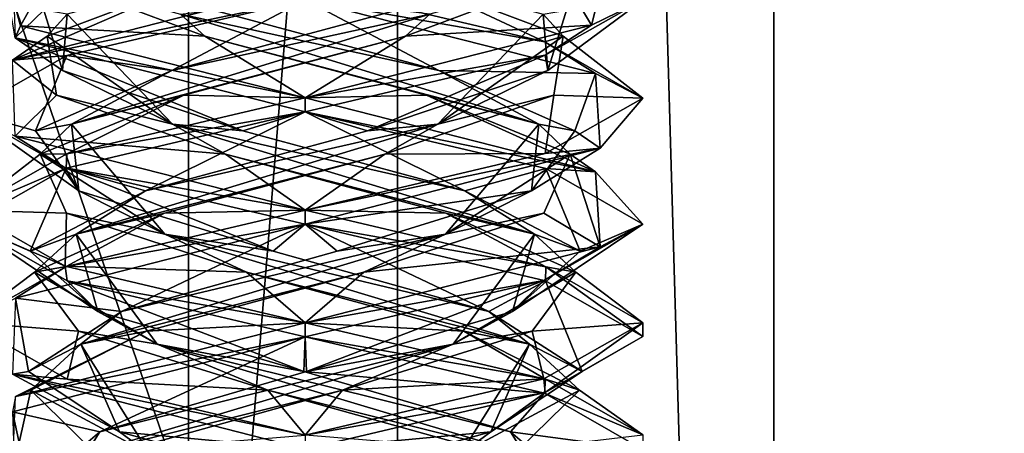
# Model space of a CAD drawing. Header units: millimetres. Extents: x -19 to 152, y -2 to 200.
# Tile 56 of 162: x 7.09 to 11.46, y 8.31 to 10.15. Entities that reach past the tile are written whole.
import ezdxf

# ---------------------------------------------------------------- set-up
doc = ezdxf.new("R2010")
doc.units = ezdxf.units.MM
doc.header["$LTSCALE"] = 65.185185
for name, color, linetype in [('11', 7, 'CONTINUOUS'), ('12', 7, 'CONTINUOUS'), ('13', 7, 'CONTINUOUS'), ('164', 7, 'CONTINUOUS'), ('23', 7, 'CONTINUOUS'), ('24', 7, 'CONTINUOUS'), ('25', 7, 'CONTINUOUS'), ('35', 7, 'CONTINUOUS'), ('36', 7, 'CONTINUOUS'), ('37', 7, 'CONTINUOUS'), ('5', 7, 'CONTINUOUS'), ('56', 7, 'CONTINUOUS'), ('57', 7, 'CONTINUOUS'), ('58', 7, 'CONTINUOUS'), ('672', 7, 'CONTINUOUS'), ('780', 7, 'CONTINUOUS'), ('781', 7, 'CONTINUOUS'), ('782', 7, 'CONTINUOUS')]:
    doc.layers.add(name, color=color, linetype=linetype)

msp = doc.modelspace()

# ---------------------------------------------------------------- linework, layer by layer
at = {"layer": '11', "color": 7, "linetype": 'Continuous'}
for points in [[(8.3562, 10.3, -11.4586), (8.8074, 10.3366, -11.1022), (9.4197, 10.0491, -11.0164), (8.3562, 10.3, -11.4586)], [(8.8074, 10.3366, -11.1022), (9.5022, 10.0742, -10.4037), (9.4197, 10.0491, -11.0164), (8.8074, 10.3366, -11.1022)], [(9.4197, 10.0491, -11.0164), (9.5022, 10.0742, -10.4037), (9.8562, 9.7979, -9.9486), (9.4197, 10.0491, -11.0164)], [(9.5022, 10.0742, -10.4037), (9.461, 9.8117, -9.4194), (9.8562, 9.7979, -9.9486), (9.5022, 10.0742, -10.4037)], [(9.461, 9.8117, -9.4194), (8.7104, 9.5493, -8.7813), (9.4223, 9.5516, -8.9033), (9.461, 9.8117, -9.4194)], [(9.8562, 9.7979, -9.9486), (9.461, 9.8117, -9.4194), (9.4223, 9.5516, -8.9033), (9.8562, 9.7979, -9.9486)], [(7.7322, 9.2868, -8.8993), (8.3562, 9.3, -8.4586), (8.7104, 9.5493, -8.7813), (7.7322, 9.2868, -8.8993)], [(8.7104, 9.5493, -8.7813), (8.3562, 9.3, -8.4586), (9.4223, 9.5516, -8.9033), (8.7104, 9.5493, -8.7813)], [(7.1549, 9.0243, -9.6976), (7.2951, 9.0498, -8.8984), (7.7322, 9.2868, -8.8993), (7.1549, 9.0243, -9.6976)], [(7.2951, 9.0498, -8.8984), (8.3562, 9.3, -8.4586), (7.7322, 9.2868, -8.8993), (7.2951, 9.0498, -8.8984)], [(6.8563, 8.8014, -9.952), (7.2951, 9.0498, -8.8984), (7.1549, 9.0243, -9.6976), (6.8563, 8.8014, -9.952)], [(7.3491, 8.7619, -10.6635), (6.8563, 8.8014, -9.952), (7.1549, 9.0243, -9.6976), (7.3491, 8.7619, -10.6635)], [(7.2994, 8.5489, -11.023), (6.8563, 8.8014, -9.952), (7.3491, 8.7619, -10.6635), (7.2994, 8.5489, -11.023)], [(8.1901, 8.4994, -11.1767), (7.2994, 8.5489, -11.023), (7.3491, 8.7619, -10.6635), (8.1901, 8.4994, -11.1767)], [(8.3562, 8.3, -11.4586), (7.2994, 8.5489, -11.023), (8.1901, 8.4994, -11.1767), (8.3562, 8.3, -11.4586)], [(9.1378, 8.2369, -10.9075), (8.3562, 8.3, -11.4586), (8.1901, 8.4994, -11.1767), (9.1378, 8.2369, -10.9075)]]:
    msp.add_3dface(points, dxfattribs=at)
at = {"layer": '12', "color": 7, "linetype": 'Continuous'}
for points in [[(9.5022, 10.0742, -10.4037), (8.8074, 10.3366, -11.1022), (9.4133, 10.1723, -10.5122), (9.5022, 10.0742, -10.4037)], [(9.4333, 9.9211, -9.3658), (9.4133, 10.1723, -10.5122), (9.5161, 10.1888, -10.366), (9.4333, 9.9211, -9.3658)], [(8.945, 9.683, -8.9207), (9.5022, 10.0742, -10.4037), (9.4133, 10.1723, -10.5122), (8.945, 9.683, -8.9207)], [(8.945, 9.683, -8.9207), (9.4133, 10.1723, -10.5122), (9.4333, 9.9211, -9.3658), (8.945, 9.683, -8.9207)], [(9.461, 9.8117, -9.4194), (9.5022, 10.0742, -10.4037), (8.945, 9.683, -8.9207), (9.461, 9.8117, -9.4194)], [(8.6326, 9.6534, -8.7607), (8.945, 9.683, -8.9207), (9.4333, 9.9211, -9.3658), (8.6326, 9.6534, -8.7607)], [(8.7104, 9.5493, -8.7813), (9.461, 9.8117, -9.4194), (8.945, 9.683, -8.9207), (8.7104, 9.5493, -8.7813)], [(7.3387, 9.1937, -9.3352), (8.7104, 9.5493, -8.7813), (8.945, 9.683, -8.9207), (7.3387, 9.1937, -9.3352)], [(7.3387, 9.1937, -9.3352), (8.945, 9.683, -8.9207), (7.6478, 9.3858, -8.9539), (7.3387, 9.1937, -9.3352)], [(7.6478, 9.3858, -8.9539), (8.945, 9.683, -8.9207), (8.6326, 9.6534, -8.7607), (7.6478, 9.3858, -8.9539)], [(7.7322, 9.2868, -8.8993), (8.7104, 9.5493, -8.7813), (7.3387, 9.1937, -9.3352), (7.7322, 9.2868, -8.8993)], [(7.1351, 9.1181, -9.8166), (7.3387, 9.1937, -9.3352), (7.6478, 9.3858, -8.9539), (7.1351, 9.1181, -9.8166)], [(7.1549, 9.0243, -9.6976), (7.7322, 9.2868, -8.8993), (7.3387, 9.1937, -9.3352), (7.1549, 9.0243, -9.6976)], [(7.4362, 8.8504, -10.774), (7.3387, 9.1937, -9.3352), (7.1351, 9.1181, -9.8166), (7.4362, 8.8504, -10.774)], [(7.6991, 8.7044, -10.9546), (7.1549, 9.0243, -9.6976), (7.3387, 9.1937, -9.3352), (7.6991, 8.7044, -10.9546)], [(7.6991, 8.7044, -10.9546), (7.3387, 9.1937, -9.3352), (7.4362, 8.8504, -10.774), (7.6991, 8.7044, -10.9546)], [(7.3491, 8.7619, -10.6635), (7.1549, 9.0243, -9.6976), (7.6991, 8.7044, -10.9546), (7.3491, 8.7619, -10.6635)], [(8.3505, 8.5827, -11.1879), (7.6991, 8.7044, -10.9546), (7.4362, 8.8504, -10.774), (8.3505, 8.5827, -11.1879)], [(8.1901, 8.4994, -11.1767), (7.3491, 8.7619, -10.6635), (7.6991, 8.7044, -10.9546), (8.1901, 8.4994, -11.1767)], [(9.3296, 8.2151, -10.6488), (8.1901, 8.4994, -11.1767), (7.6991, 8.7044, -10.9546), (9.3296, 8.2151, -10.6488)], [(9.3296, 8.2151, -10.6488), (7.6991, 8.7044, -10.9546), (9.2686, 8.3151, -10.7826), (9.3296, 8.2151, -10.6488)], [(9.2686, 8.3151, -10.7826), (7.6991, 8.7044, -10.9546), (8.3505, 8.5827, -11.1879), (9.2686, 8.3151, -10.7826)], [(9.1378, 8.2369, -10.9075), (8.1901, 8.4994, -11.1767), (9.3296, 8.2151, -10.6488), (9.1378, 8.2369, -10.9075)], [(9.5787, 8.0474, -9.8281), (9.3296, 8.2151, -10.6488), (9.2686, 8.3151, -10.7826), (9.5787, 8.0474, -9.8281)]]:
    msp.add_3dface(points, dxfattribs=at)
at = {"layer": '13', "color": 7, "linetype": 'Continuous'}
for points in [[(9.4223, 9.9891, -8.9033), (9.4333, 9.9211, -9.3658), (9.8562, 10.2354, -9.9486), (9.4223, 9.9891, -8.9033)], [(9.4333, 9.9211, -9.3658), (9.5161, 10.1888, -10.366), (9.8562, 10.2354, -9.9486), (9.4333, 9.9211, -9.3658)], [(8.3562, 9.7375, -8.4586), (8.6326, 9.6534, -8.7607), (9.4223, 9.9891, -8.9033), (8.3562, 9.7375, -8.4586)], [(8.6326, 9.6534, -8.7607), (9.4333, 9.9211, -9.3658), (9.4223, 9.9891, -8.9033), (8.6326, 9.6534, -8.7607)], [(8.3562, 9.7375, -8.4586), (7.2951, 9.4873, -8.8984), (7.6478, 9.3858, -8.9539), (8.3562, 9.7375, -8.4586)], [(8.3562, 9.7375, -8.4586), (7.6478, 9.3858, -8.9539), (8.6326, 9.6534, -8.7607), (8.3562, 9.7375, -8.4586)], [(7.2951, 9.4873, -8.8984), (6.8563, 9.2389, -9.952), (7.1351, 9.1181, -9.8166), (7.2951, 9.4873, -8.8984)], [(7.2951, 9.4873, -8.8984), (7.1351, 9.1181, -9.8166), (7.6478, 9.3858, -8.9539), (7.2951, 9.4873, -8.8984)], [(6.8563, 9.2389, -9.952), (7.2994, 8.9864, -11.023), (7.4362, 8.8504, -10.774), (6.8563, 9.2389, -9.952)], [(6.8563, 9.2389, -9.952), (7.4362, 8.8504, -10.774), (7.1351, 9.1181, -9.8166), (6.8563, 9.2389, -9.952)], [(7.2994, 8.9864, -11.023), (8.3562, 8.7375, -11.4586), (8.3505, 8.5827, -11.1879), (7.2994, 8.9864, -11.023)], [(7.2994, 8.9864, -11.023), (8.3505, 8.5827, -11.1879), (7.4362, 8.8504, -10.774), (7.2994, 8.9864, -11.023)], [(8.3505, 8.5827, -11.1879), (8.3562, 8.7375, -11.4586), (9.4191, 8.4868, -11.0171), (8.3505, 8.5827, -11.1879)], [(9.2686, 8.3151, -10.7826), (8.3505, 8.5827, -11.1879), (9.4191, 8.4868, -11.0171), (9.2686, 8.3151, -10.7826)], [(9.8562, 8.2355, -9.9492), (9.2686, 8.3151, -10.7826), (9.4191, 8.4868, -11.0171), (9.8562, 8.2355, -9.9492)], [(9.5787, 8.0474, -9.8281), (9.2686, 8.3151, -10.7826), (9.8562, 8.2355, -9.9492), (9.5787, 8.0474, -9.8281)]]:
    msp.add_3dface(points, dxfattribs=at)
at = {"layer": '164', "color": 7, "linetype": 'Continuous'}
for points in [[(9.8562, 10.2354, -9.9486), (9.7077, 10.4429, -10.6094), (9.6283, 10.1222, -9.1637), (9.8562, 10.2354, -9.9486)], [(8.3562, 10.2375, -11.4586), (8.3562, 10.3, -11.4586), (9.4197, 10.0491, -11.0164), (8.3562, 10.2375, -11.4586)], [(8.3562, 10.2375, -11.4586), (9.4197, 10.0491, -11.0164), (9.6461, 9.908, -10.7242), (8.3562, 10.2375, -11.4586)], [(9.4223, 9.9891, -8.9033), (9.8562, 10.2354, -9.9486), (9.6283, 10.1222, -9.1637), (9.4223, 9.9891, -8.9033)], [(8.3562, 9.8, -8.4586), (9.4223, 9.9891, -8.9033), (9.6283, 10.1222, -9.1637), (8.3562, 9.8, -8.4586)], [(9.4197, 10.0491, -11.0164), (9.8562, 9.7979, -9.9486), (9.6461, 9.908, -10.7242), (9.4197, 10.0491, -11.0164)], [(8.3562, 9.8, -8.4586), (8.3562, 9.7375, -8.4586), (9.4223, 9.9891, -8.9033), (8.3562, 9.8, -8.4586)], [(9.8562, 9.7979, -9.9486), (9.6656, 9.5753, -9.2268), (9.6461, 9.908, -10.7242), (9.8562, 9.7979, -9.9486)], [(8.3562, 9.7375, -11.4586), (8.3562, 9.8, -11.4586), (9.6461, 9.4705, -10.7242), (8.3562, 9.7375, -11.4586)], [(9.8562, 9.7979, -9.9486), (9.4223, 9.5516, -8.9033), (9.6656, 9.5753, -9.2268), (9.8562, 9.7979, -9.9486)], [(9.4245, 9.4852, -11.0116), (8.3562, 9.7375, -11.4586), (9.6461, 9.4705, -10.7242), (9.4245, 9.4852, -11.0116)], [(8.3562, 9.3, -8.4586), (8.3562, 9.2375, -8.4586), (9.6656, 9.5753, -9.2268), (8.3562, 9.3, -8.4586)], [(9.4223, 9.5516, -8.9033), (8.3562, 9.3, -8.4586), (9.6656, 9.5753, -9.2268), (9.4223, 9.5516, -8.9033)], [(9.8562, 9.2375, -9.9584), (9.4245, 9.4852, -11.0116), (9.6461, 9.4705, -10.7242), (9.8562, 9.2375, -9.9584)], [(9.8562, 9.2375, -9.9584), (9.6461, 9.4705, -10.7242), (9.6656, 9.1378, -9.2268), (9.8562, 9.2375, -9.9584)], [(8.3562, 9.2375, -11.4586), (8.3562, 9.3, -11.4586), (9.4245, 9.0477, -11.0116), (8.3562, 9.2375, -11.4586)], [(9.4227, 8.9858, -11.0134), (8.3562, 9.2375, -11.4586), (9.4245, 9.0477, -11.0116), (9.4227, 8.9858, -11.0134)], [(9.4159, 8.9872, -8.8969), (9.8562, 9.2375, -9.9584), (9.6656, 9.1378, -9.2268), (9.4159, 8.9872, -8.8969)], [(8.3562, 8.8, -8.4586), (9.4159, 8.9872, -8.8969), (9.6656, 9.1378, -9.2268), (8.3562, 8.8, -8.4586)], [(9.8562, 8.7386, -9.9639), (9.4227, 8.9858, -11.0134), (9.4245, 9.0477, -11.0116), (9.8562, 8.7386, -9.9639)], [(9.8562, 8.7386, -9.9639), (9.4245, 9.0477, -11.0116), (9.8562, 8.8, -9.9584), (9.8562, 8.7386, -9.9639)], [(8.3562, 8.8, -8.4586), (8.3562, 8.7375, -8.4586), (9.4159, 8.9872, -8.8969), (8.3562, 8.8, -8.4586)], [(8.3562, 8.7375, -11.4586), (8.3562, 8.8, -11.4586), (9.4227, 8.5483, -11.0134), (8.3562, 8.7375, -11.4586)], [(9.4226, 8.4892, -8.9037), (9.8562, 8.8, -9.9584), (9.4159, 8.5497, -8.8969), (9.4226, 8.4892, -8.9037)], [(9.4226, 8.4892, -8.9037), (9.8562, 8.7386, -9.9639), (9.8562, 8.8, -9.9584), (9.4226, 8.4892, -8.9037)], [(9.4191, 8.4868, -11.0171), (8.3562, 8.7375, -11.4586), (9.4227, 8.5483, -11.0134), (9.4191, 8.4868, -11.0171)], [(8.3562, 8.3, -8.4586), (9.4226, 8.4892, -8.9037), (9.4159, 8.5497, -8.8969), (8.3562, 8.3, -8.4586)], [(9.4191, 8.4868, -11.0171), (9.4227, 8.5483, -11.0134), (9.8562, 8.3011, -9.9639), (9.4191, 8.4868, -11.0171)], [(8.3562, 8.3, -8.4586), (8.3562, 8.2375, -8.4586), (9.4226, 8.4892, -8.9037), (8.3562, 8.3, -8.4586)], [(9.8562, 8.2355, -9.9492), (9.4191, 8.4868, -11.0171), (9.8562, 8.3011, -9.9639), (9.8562, 8.2355, -9.9492)]]:
    msp.add_3dface(points, dxfattribs=at)
at = {"layer": '23', "color": 7, "linetype": 'Continuous'}
for points in [[(9.7077, 10.4429, -10.6094), (9.4998, 10.3366, -9.5074), (9.6283, 10.1222, -9.1637), (9.7077, 10.4429, -10.6094)], [(9.4998, 10.3366, -9.5074), (8.8014, 10.0742, -8.8126), (9.6283, 10.1222, -9.1637), (9.4998, 10.3366, -9.5074)], [(8.8014, 10.0742, -8.8126), (8.3562, 9.8, -8.4586), (9.6283, 10.1222, -9.1637), (8.8014, 10.0742, -8.8126)], [(7.817, 9.8117, -8.8538), (8.3562, 9.8, -8.4586), (8.8014, 10.0742, -8.8126), (7.817, 9.8117, -8.8538)], [(7.179, 9.5493, -9.6045), (7.2984, 9.5508, -8.8951), (7.817, 9.8117, -8.8538), (7.179, 9.5493, -9.6045)], [(7.2984, 9.5508, -8.8951), (8.3562, 9.8, -8.4586), (7.817, 9.8117, -8.8538), (7.2984, 9.5508, -8.8951)], [(6.8562, 9.3003, -9.957), (7.2984, 9.5508, -8.8951), (7.179, 9.5493, -9.6045), (6.8562, 9.3003, -9.957)], [(7.297, 9.2868, -10.5826), (6.8562, 9.3003, -9.957), (7.179, 9.5493, -9.6045), (7.297, 9.2868, -10.5826)], [(7.2907, 9.0515, -11.0144), (6.8562, 9.3003, -9.957), (7.297, 9.2868, -10.5826), (7.2907, 9.0515, -11.0144)], [(8.0953, 9.0243, -11.1599), (7.2907, 9.0515, -11.0144), (7.297, 9.2868, -10.5826), (8.0953, 9.0243, -11.1599)], [(8.3562, 8.8, -11.4586), (7.2907, 9.0515, -11.0144), (8.0953, 9.0243, -11.1599), (8.3562, 8.8, -11.4586)], [(9.0612, 8.7619, -10.9658), (8.3562, 8.8, -11.4586), (8.0953, 9.0243, -11.1599), (9.0612, 8.7619, -10.9658)], [(8.3562, 8.8, -11.4586), (9.0612, 8.7619, -10.9658), (9.4227, 8.5483, -11.0134), (8.3562, 8.8, -11.4586)], [(9.0612, 8.7619, -10.9658), (9.5743, 8.4994, -10.1247), (9.4227, 8.5483, -11.0134), (9.0612, 8.7619, -10.9658)], [(9.4227, 8.5483, -11.0134), (9.5743, 8.4994, -10.1247), (9.8562, 8.3011, -9.9639), (9.4227, 8.5483, -11.0134)], [(9.5743, 8.4994, -10.1247), (9.3052, 8.2369, -9.177), (9.8562, 8.3011, -9.9639), (9.5743, 8.4994, -10.1247)]]:
    msp.add_3dface(points, dxfattribs=at)
at = {"layer": '24', "color": 7, "linetype": 'Continuous'}
for points in [[(8.8014, 10.0742, -8.8126), (9.4998, 10.3366, -9.5074), (8.9098, 10.1723, -8.9015), (8.8014, 10.0742, -8.8126)], [(7.7635, 9.9211, -8.8816), (8.9098, 10.1723, -8.9015), (8.7636, 10.1888, -8.7987), (7.7635, 9.9211, -8.8816)], [(7.3183, 9.683, -9.3698), (8.8014, 10.0742, -8.8126), (8.9098, 10.1723, -8.9015), (7.3183, 9.683, -9.3698)], [(7.3183, 9.683, -9.3698), (8.9098, 10.1723, -8.9015), (7.7635, 9.9211, -8.8816), (7.3183, 9.683, -9.3698)], [(7.817, 9.8117, -8.8538), (8.8014, 10.0742, -8.8126), (7.3183, 9.683, -9.3698), (7.817, 9.8117, -8.8538)], [(7.1583, 9.6534, -9.6822), (7.3183, 9.683, -9.3698), (7.7635, 9.9211, -8.8816), (7.1583, 9.6534, -9.6822)], [(7.179, 9.5493, -9.6045), (7.817, 9.8117, -8.8538), (7.3183, 9.683, -9.3698), (7.179, 9.5493, -9.6045)], [(7.3515, 9.3858, -10.667), (7.3183, 9.683, -9.3698), (7.1583, 9.6534, -9.6822), (7.3515, 9.3858, -10.667)], [(7.7329, 9.1937, -10.9761), (7.179, 9.5493, -9.6045), (7.3183, 9.683, -9.3698), (7.7329, 9.1937, -10.9761)], [(7.7329, 9.1937, -10.9761), (7.3183, 9.683, -9.3698), (7.3515, 9.3858, -10.667), (7.7329, 9.1937, -10.9761)], [(7.297, 9.2868, -10.5826), (7.179, 9.5493, -9.6045), (7.7329, 9.1937, -10.9761), (7.297, 9.2868, -10.5826)], [(8.2143, 9.1181, -11.1797), (7.7329, 9.1937, -10.9761), (7.3515, 9.3858, -10.667), (8.2143, 9.1181, -11.1797)], [(8.0953, 9.0243, -11.1599), (7.297, 9.2868, -10.5826), (7.7329, 9.1937, -10.9761), (8.0953, 9.0243, -11.1599)], [(9.3523, 8.7044, -10.6158), (8.0953, 9.0243, -11.1599), (7.7329, 9.1937, -10.9761), (9.3523, 8.7044, -10.6158)], [(9.3523, 8.7044, -10.6158), (7.7329, 9.1937, -10.9761), (9.1717, 8.8504, -10.8786), (9.3523, 8.7044, -10.6158)], [(9.1717, 8.8504, -10.8786), (7.7329, 9.1937, -10.9761), (8.2143, 9.1181, -11.1797), (9.1717, 8.8504, -10.8786)], [(9.0612, 8.7619, -10.9658), (8.0953, 9.0243, -11.1599), (9.3523, 8.7044, -10.6158), (9.0612, 8.7619, -10.9658)], [(9.5856, 8.5827, -9.9643), (9.3523, 8.7044, -10.6158), (9.1717, 8.8504, -10.8786), (9.5856, 8.5827, -9.9643)], [(9.5743, 8.4994, -10.1247), (9.0612, 8.7619, -10.9658), (9.3523, 8.7044, -10.6158), (9.5743, 8.4994, -10.1247)], [(9.0465, 8.2151, -8.9852), (9.5743, 8.4994, -10.1247), (9.3523, 8.7044, -10.6158), (9.0465, 8.2151, -8.9852)], [(9.0465, 8.2151, -8.9852), (9.3523, 8.7044, -10.6158), (9.1802, 8.3151, -9.0462), (9.0465, 8.2151, -8.9852)], [(9.1802, 8.3151, -9.0462), (9.3523, 8.7044, -10.6158), (9.5856, 8.5827, -9.9643), (9.1802, 8.3151, -9.0462)], [(9.3052, 8.2369, -9.177), (9.5743, 8.4994, -10.1247), (9.0465, 8.2151, -8.9852), (9.3052, 8.2369, -9.177)], [(8.2257, 8.0474, -8.7362), (9.0465, 8.2151, -8.9852), (9.1802, 8.3151, -9.0462), (8.2257, 8.0474, -8.7362)]]:
    msp.add_3dface(points, dxfattribs=at)
at = {"layer": '25', "color": 7, "linetype": 'Continuous'}
for points in [[(8.3562, 10.2375, -8.4586), (7.2984, 9.9883, -8.8951), (7.7635, 9.9211, -8.8816), (8.3562, 10.2375, -8.4586)], [(8.3562, 10.2375, -8.4586), (7.7635, 9.9211, -8.8816), (8.7636, 10.1888, -8.7987), (8.3562, 10.2375, -8.4586)], [(7.2984, 9.9883, -8.8951), (6.8562, 9.7378, -9.957), (7.1583, 9.6534, -9.6822), (7.2984, 9.9883, -8.8951)], [(7.2984, 9.9883, -8.8951), (7.1583, 9.6534, -9.6822), (7.7635, 9.9211, -8.8816), (7.2984, 9.9883, -8.8951)], [(6.8562, 9.7378, -9.957), (7.2907, 9.489, -11.0144), (7.3515, 9.3858, -10.667), (6.8562, 9.7378, -9.957)], [(6.8562, 9.7378, -9.957), (7.3515, 9.3858, -10.667), (7.1583, 9.6534, -9.6822), (6.8562, 9.7378, -9.957)], [(7.2907, 9.489, -11.0144), (8.3562, 9.2375, -11.4586), (8.2143, 9.1181, -11.1797), (7.2907, 9.489, -11.0144)], [(7.2907, 9.489, -11.0144), (8.2143, 9.1181, -11.1797), (7.3515, 9.3858, -10.667), (7.2907, 9.489, -11.0144)], [(8.3562, 9.2375, -11.4586), (9.1717, 8.8504, -10.8786), (8.2143, 9.1181, -11.1797), (8.3562, 9.2375, -11.4586)], [(9.1717, 8.8504, -10.8786), (8.3562, 9.2375, -11.4586), (9.4227, 8.9858, -11.0134), (9.1717, 8.8504, -10.8786)], [(9.5856, 8.5827, -9.9643), (9.1717, 8.8504, -10.8786), (9.4227, 8.9858, -11.0134), (9.5856, 8.5827, -9.9643)], [(9.8562, 8.7386, -9.9639), (9.5856, 8.5827, -9.9643), (9.4227, 8.9858, -11.0134), (9.8562, 8.7386, -9.9639)], [(9.4226, 8.4892, -8.9037), (9.5856, 8.5827, -9.9643), (9.8562, 8.7386, -9.9639), (9.4226, 8.4892, -8.9037)], [(9.1802, 8.3151, -9.0462), (9.5856, 8.5827, -9.9643), (9.4226, 8.4892, -8.9037), (9.1802, 8.3151, -9.0462)], [(8.3562, 8.2375, -8.4586), (9.1802, 8.3151, -9.0462), (9.4226, 8.4892, -8.9037), (8.3562, 8.2375, -8.4586)], [(8.3562, 8.2375, -8.4586), (8.2257, 8.0474, -8.7362), (9.1802, 8.3151, -9.0462), (8.3562, 8.2375, -8.4586)]]:
    msp.add_3dface(points, dxfattribs=at)
at = {"layer": '35', "color": 7, "linetype": 'Continuous'}
for points in [[(7.0571, 9.9666, -9.2088), (8.3562, 10.3, -8.4586), (7.9051, 10.3366, -8.815), (7.0571, 9.9666, -9.2088)], [(7.2103, 10.0742, -9.5135), (7.0571, 9.9666, -9.2088), (7.9051, 10.3366, -8.815), (7.2103, 10.0742, -9.5135)], [(7.2514, 9.8117, -10.4978), (7.0571, 9.9666, -9.2088), (7.2103, 10.0742, -9.5135), (7.2514, 9.8117, -10.4978)], [(7.0682, 9.6287, -10.7273), (7.0571, 9.9666, -9.2088), (7.2514, 9.8117, -10.4978), (7.0682, 9.6287, -10.7273)], [(8.0021, 9.5493, -11.1358), (7.0682, 9.6287, -10.7273), (7.2514, 9.8117, -10.4978), (8.0021, 9.5493, -11.1358)], [(8.3562, 9.3, -11.4586), (7.0682, 9.6287, -10.7273), (8.0021, 9.5493, -11.1358), (8.3562, 9.3, -11.4586)], [(8.9802, 9.2868, -11.0178), (8.3562, 9.3, -11.4586), (8.0021, 9.5493, -11.1358), (8.9802, 9.2868, -11.0178)], [(8.3562, 9.3, -11.4586), (8.9802, 9.2868, -11.0178), (9.4245, 9.0477, -11.0116), (8.3562, 9.3, -11.4586)], [(8.9802, 9.2868, -11.0178), (9.5576, 9.0243, -10.2195), (9.4245, 9.0477, -11.0116), (8.9802, 9.2868, -11.0178)], [(9.5576, 9.0243, -10.2195), (9.3634, 8.7619, -9.2536), (9.8562, 8.8, -9.9584), (9.5576, 9.0243, -10.2195)], [(9.4245, 9.0477, -11.0116), (9.5576, 9.0243, -10.2195), (9.8562, 8.8, -9.9584), (9.4245, 9.0477, -11.0116)], [(9.8562, 8.8, -9.9584), (9.3634, 8.7619, -9.2536), (9.4159, 8.5497, -8.8969), (9.8562, 8.8, -9.9584)], [(9.3634, 8.7619, -9.2536), (8.5224, 8.4994, -8.7405), (9.4159, 8.5497, -8.8969), (9.3634, 8.7619, -9.2536)], [(8.5224, 8.4994, -8.7405), (8.3562, 8.3, -8.4586), (9.4159, 8.5497, -8.8969), (8.5224, 8.4994, -8.7405)], [(7.5747, 8.2369, -9.0096), (8.3562, 8.3, -8.4586), (8.5224, 8.4994, -8.7405), (7.5747, 8.2369, -9.0096)]]:
    msp.add_3dface(points, dxfattribs=at)
at = {"layer": '36', "color": 7, "linetype": 'Continuous'}
for points in [[(7.2103, 10.0742, -9.5135), (7.9051, 10.3366, -8.815), (7.2991, 10.1723, -9.405), (7.2103, 10.0742, -9.5135)], [(7.2792, 9.9211, -10.5514), (7.2991, 10.1723, -9.405), (7.1963, 10.1888, -9.5512), (7.2792, 9.9211, -10.5514)], [(7.7674, 9.683, -10.9965), (7.2103, 10.0742, -9.5135), (7.2991, 10.1723, -9.405), (7.7674, 9.683, -10.9965)], [(7.7674, 9.683, -10.9965), (7.2991, 10.1723, -9.405), (7.2792, 9.9211, -10.5514), (7.7674, 9.683, -10.9965)], [(7.2514, 9.8117, -10.4978), (7.2103, 10.0742, -9.5135), (7.7674, 9.683, -10.9965), (7.2514, 9.8117, -10.4978)], [(8.0799, 9.6534, -11.1565), (7.7674, 9.683, -10.9965), (7.2792, 9.9211, -10.5514), (8.0799, 9.6534, -11.1565)], [(8.0021, 9.5493, -11.1358), (7.2514, 9.8117, -10.4978), (7.7674, 9.683, -10.9965), (8.0021, 9.5493, -11.1358)], [(9.3738, 9.1937, -10.5819), (8.0021, 9.5493, -11.1358), (7.7674, 9.683, -10.9965), (9.3738, 9.1937, -10.5819)], [(9.3738, 9.1937, -10.5819), (7.7674, 9.683, -10.9965), (9.0647, 9.3858, -10.9633), (9.3738, 9.1937, -10.5819)], [(9.0647, 9.3858, -10.9633), (7.7674, 9.683, -10.9965), (8.0799, 9.6534, -11.1565), (9.0647, 9.3858, -10.9633)], [(8.9802, 9.2868, -11.0178), (8.0021, 9.5493, -11.1358), (9.3738, 9.1937, -10.5819), (8.9802, 9.2868, -11.0178)], [(9.5774, 9.1181, -10.1005), (9.3738, 9.1937, -10.5819), (9.0647, 9.3858, -10.9633), (9.5774, 9.1181, -10.1005)], [(9.5576, 9.0243, -10.2195), (8.9802, 9.2868, -11.0178), (9.3738, 9.1937, -10.5819), (9.5576, 9.0243, -10.2195)], [(9.0134, 8.7044, -8.9626), (9.5576, 9.0243, -10.2195), (9.3738, 9.1937, -10.5819), (9.0134, 8.7044, -8.9626)], [(9.0134, 8.7044, -8.9626), (9.3738, 9.1937, -10.5819), (9.2763, 8.8504, -9.1431), (9.0134, 8.7044, -8.9626)], [(9.2763, 8.8504, -9.1431), (9.3738, 9.1937, -10.5819), (9.5774, 9.1181, -10.1005), (9.2763, 8.8504, -9.1431)], [(9.3634, 8.7619, -9.2536), (9.5576, 9.0243, -10.2195), (9.0134, 8.7044, -8.9626), (9.3634, 8.7619, -9.2536)], [(8.362, 8.5827, -8.7292), (9.0134, 8.7044, -8.9626), (9.2763, 8.8504, -9.1431), (8.362, 8.5827, -8.7292)], [(8.5224, 8.4994, -8.7405), (9.3634, 8.7619, -9.2536), (9.0134, 8.7044, -8.9626), (8.5224, 8.4994, -8.7405)], [(7.3829, 8.2151, -9.2683), (8.5224, 8.4994, -8.7405), (9.0134, 8.7044, -8.9626), (7.3829, 8.2151, -9.2683)], [(7.3829, 8.2151, -9.2683), (9.0134, 8.7044, -8.9626), (7.4439, 8.3151, -9.1346), (7.3829, 8.2151, -9.2683)], [(7.4439, 8.3151, -9.1346), (9.0134, 8.7044, -8.9626), (8.362, 8.5827, -8.7292), (7.4439, 8.3151, -9.1346)], [(7.5747, 8.2369, -9.0096), (8.5224, 8.4994, -8.7405), (7.3829, 8.2151, -9.2683), (7.5747, 8.2369, -9.0096)], [(7.1338, 8.0474, -10.0891), (7.3829, 8.2151, -9.2683), (7.4439, 8.3151, -9.1346), (7.1338, 8.0474, -10.0891)]]:
    msp.add_3dface(points, dxfattribs=at)
at = {"layer": '37', "color": 7, "linetype": 'Continuous'}
for points in [[(7.0571, 10.4041, -9.2088), (7.0682, 10.0662, -10.7273), (7.1963, 10.1888, -9.5512), (7.0571, 10.4041, -9.2088)], [(7.0682, 10.0662, -10.7273), (7.2792, 9.9211, -10.5514), (7.1963, 10.1888, -9.5512), (7.0682, 10.0662, -10.7273)], [(7.0682, 10.0662, -10.7273), (8.3562, 9.7375, -11.4586), (8.0799, 9.6534, -11.1565), (7.0682, 10.0662, -10.7273)], [(7.0682, 10.0662, -10.7273), (8.0799, 9.6534, -11.1565), (7.2792, 9.9211, -10.5514), (7.0682, 10.0662, -10.7273)], [(8.3562, 9.7375, -11.4586), (9.0647, 9.3858, -10.9633), (8.0799, 9.6534, -11.1565), (8.3562, 9.7375, -11.4586)], [(9.0647, 9.3858, -10.9633), (8.3562, 9.7375, -11.4586), (9.4245, 9.4852, -11.0116), (9.0647, 9.3858, -10.9633)], [(9.5774, 9.1181, -10.1005), (9.0647, 9.3858, -10.9633), (9.4245, 9.4852, -11.0116), (9.5774, 9.1181, -10.1005)], [(9.8562, 9.2375, -9.9584), (9.5774, 9.1181, -10.1005), (9.4245, 9.4852, -11.0116), (9.8562, 9.2375, -9.9584)], [(9.2763, 8.8504, -9.1431), (9.5774, 9.1181, -10.1005), (9.8562, 9.2375, -9.9584), (9.2763, 8.8504, -9.1431)], [(9.4159, 8.9872, -8.8969), (9.2763, 8.8504, -9.1431), (9.8562, 9.2375, -9.9584), (9.4159, 8.9872, -8.8969)], [(8.3562, 8.7375, -8.4586), (8.362, 8.5827, -8.7292), (9.4159, 8.9872, -8.8969), (8.3562, 8.7375, -8.4586)], [(8.362, 8.5827, -8.7292), (9.2763, 8.8504, -9.1431), (9.4159, 8.9872, -8.8969), (8.362, 8.5827, -8.7292)], [(8.3562, 8.7375, -8.4586), (7.0568, 8.404, -9.2093), (7.4439, 8.3151, -9.1346), (8.3562, 8.7375, -8.4586)], [(8.3562, 8.7375, -8.4586), (7.4439, 8.3151, -9.1346), (8.362, 8.5827, -8.7292), (8.3562, 8.7375, -8.4586)], [(7.0568, 8.404, -9.2093), (7.0679, 8.0664, -10.7268), (7.1338, 8.0474, -10.0891), (7.0568, 8.404, -9.2093)], [(7.0568, 8.404, -9.2093), (7.1338, 8.0474, -10.0891), (7.4439, 8.3151, -9.1346), (7.0568, 8.404, -9.2093)]]:
    msp.add_3dface(points, dxfattribs=at)
at = {"layer": '5', "color": 7, "linetype": 'Continuous'}
for points in [[(7.0682, 10.0662, -10.7273), (7.0048, 10.4429, -9.3078), (7.0914, 10.1194, -10.7649), (7.0682, 10.0662, -10.7273)], [(8.3562, 10.2375, -8.4586), (8.3562, 10.3, -8.4586), (7.0571, 9.9666, -9.2088), (8.3562, 10.2375, -8.4586)], [(7.2984, 9.9883, -8.8951), (8.3562, 10.2375, -8.4586), (7.0571, 9.9666, -9.2088), (7.2984, 9.9883, -8.8951)], [(8.3562, 9.8, -11.4586), (7.0682, 10.0662, -10.7273), (7.0914, 10.1194, -10.7649), (8.3562, 9.8, -11.4586)], [(8.3562, 9.7375, -11.4586), (7.0682, 10.0662, -10.7273), (8.3562, 9.8, -11.4586), (8.3562, 9.7375, -11.4586)], [(6.8562, 9.7378, -9.957), (7.2984, 9.9883, -8.8951), (7.0571, 9.9666, -9.2088), (6.8562, 9.7378, -9.957)], [(8.3562, 9.7375, -8.4586), (8.3562, 9.8, -8.4586), (7.2984, 9.5508, -8.8951), (8.3562, 9.7375, -8.4586)], [(7.2907, 9.489, -11.0144), (6.8562, 9.7378, -9.957), (7.0682, 9.6287, -10.7273), (7.2907, 9.489, -11.0144)], [(7.2951, 9.4873, -8.8984), (8.3562, 9.7375, -8.4586), (7.2984, 9.5508, -8.8951), (7.2951, 9.4873, -8.8984)], [(8.3562, 9.3, -11.4586), (7.2907, 9.489, -11.0144), (7.0682, 9.6287, -10.7273), (8.3562, 9.3, -11.4586)], [(6.8562, 9.3003, -9.957), (7.2951, 9.4873, -8.8984), (7.2984, 9.5508, -8.8951), (6.8562, 9.3003, -9.957)], [(8.3562, 9.2375, -11.4586), (7.2907, 9.489, -11.0144), (8.3562, 9.3, -11.4586), (8.3562, 9.2375, -11.4586)], [(6.8563, 9.2389, -9.952), (7.2951, 9.4873, -8.8984), (6.8562, 9.3003, -9.957), (6.8563, 9.2389, -9.952)], [(7.2907, 9.0515, -11.0144), (6.8563, 9.2389, -9.952), (6.8562, 9.3003, -9.957), (7.2907, 9.0515, -11.0144)], [(8.3562, 9.3, -8.4586), (7.2951, 9.0498, -8.8984), (8.3562, 9.2375, -8.4586), (8.3562, 9.3, -8.4586)], [(7.2994, 8.9864, -11.023), (6.8563, 9.2389, -9.952), (7.2907, 9.0515, -11.0144), (7.2994, 8.9864, -11.023)], [(8.3562, 9.2375, -8.4586), (7.2951, 9.0498, -8.8984), (7.0696, 8.9094, -9.1875), (8.3562, 9.2375, -8.4586)], [(8.3562, 8.8, -11.4586), (7.2994, 8.9864, -11.023), (7.2907, 9.0515, -11.0144), (8.3562, 8.8, -11.4586)], [(7.2951, 9.0498, -8.8984), (6.8563, 8.8014, -9.952), (7.0696, 8.9094, -9.1875), (7.2951, 9.0498, -8.8984)], [(8.3562, 8.7375, -11.4586), (7.2994, 8.9864, -11.023), (8.3562, 8.8, -11.4586), (8.3562, 8.7375, -11.4586)], [(6.8563, 8.8014, -9.952), (7.2994, 8.5489, -11.023), (7.0563, 8.5712, -10.7069), (6.8563, 8.8014, -9.952)], [(8.3562, 8.7375, -8.4586), (8.3562, 8.8, -8.4586), (7.0696, 8.4719, -9.1875), (8.3562, 8.7375, -8.4586)], [(7.0568, 8.404, -9.2093), (8.3562, 8.7375, -8.4586), (7.0696, 8.4719, -9.1875), (7.0568, 8.404, -9.2093)], [(8.3562, 8.3, -11.4586), (8.3562, 8.2375, -11.4586), (7.0563, 8.5712, -10.7069), (8.3562, 8.3, -11.4586)], [(7.2994, 8.5489, -11.023), (8.3562, 8.3, -11.4586), (7.0563, 8.5712, -10.7069), (7.2994, 8.5489, -11.023)]]:
    msp.add_3dface(points, dxfattribs=at)
at = {"layer": '56', "color": 7, "linetype": 'Continuous'}
for points in [[(7.0914, 10.1194, -10.7649), (7.0048, 10.4429, -9.3078), (7.2126, 10.3366, -10.4097), (7.0914, 10.1194, -10.7649)], [(7.9111, 10.0742, -11.1045), (7.0914, 10.1194, -10.7649), (7.2126, 10.3366, -10.4097), (7.9111, 10.0742, -11.1045)], [(8.3562, 9.8, -11.4586), (7.0914, 10.1194, -10.7649), (7.9111, 10.0742, -11.1045), (8.3562, 9.8, -11.4586)], [(8.8955, 9.8117, -11.0634), (8.3562, 9.8, -11.4586), (7.9111, 10.0742, -11.1045), (8.8955, 9.8117, -11.0634)], [(8.3562, 9.8, -11.4586), (8.8955, 9.8117, -11.0634), (9.6461, 9.4705, -10.7242), (8.3562, 9.8, -11.4586)], [(8.8955, 9.8117, -11.0634), (9.5335, 9.5493, -10.3127), (9.6461, 9.4705, -10.7242), (8.8955, 9.8117, -11.0634)], [(9.5335, 9.5493, -10.3127), (9.4155, 9.2868, -9.3346), (9.6656, 9.1378, -9.2268), (9.5335, 9.5493, -10.3127)], [(9.6461, 9.4705, -10.7242), (9.5335, 9.5493, -10.3127), (9.6656, 9.1378, -9.2268), (9.6461, 9.4705, -10.7242)], [(9.4155, 9.2868, -9.3346), (8.6172, 9.0243, -8.7572), (9.6656, 9.1378, -9.2268), (9.4155, 9.2868, -9.3346)], [(8.6172, 9.0243, -8.7572), (8.3562, 8.8, -8.4586), (9.6656, 9.1378, -9.2268), (8.6172, 9.0243, -8.7572)], [(7.6513, 8.7619, -8.9514), (8.3562, 8.8, -8.4586), (8.6172, 9.0243, -8.7572), (7.6513, 8.7619, -8.9514)], [(7.0696, 8.4719, -9.1875), (8.3562, 8.8, -8.4586), (7.6513, 8.7619, -8.9514), (7.0696, 8.4719, -9.1875)], [(7.1382, 8.4994, -9.7924), (7.0696, 8.4719, -9.1875), (7.6513, 8.7619, -8.9514), (7.1382, 8.4994, -9.7924)], [(7.0563, 8.1337, -10.7069), (7.0696, 8.4719, -9.1875), (7.1382, 8.4994, -9.7924), (7.0563, 8.1337, -10.7069)], [(7.4073, 8.2369, -10.7401), (7.0563, 8.1337, -10.7069), (7.1382, 8.4994, -9.7924), (7.4073, 8.2369, -10.7401)]]:
    msp.add_3dface(points, dxfattribs=at)
at = {"layer": '57', "color": 7, "linetype": 'Continuous'}
for points in [[(7.9111, 10.0742, -11.1045), (7.2126, 10.3366, -10.4097), (7.8027, 10.1723, -11.0157), (7.9111, 10.0742, -11.1045)], [(8.949, 9.9211, -11.0356), (7.8027, 10.1723, -11.0157), (7.9488, 10.1888, -11.1185), (8.949, 9.9211, -11.0356)], [(9.3941, 9.683, -10.5474), (7.9111, 10.0742, -11.1045), (7.8027, 10.1723, -11.0157), (9.3941, 9.683, -10.5474)], [(9.3941, 9.683, -10.5474), (7.8027, 10.1723, -11.0157), (8.949, 9.9211, -11.0356), (9.3941, 9.683, -10.5474)], [(8.8955, 9.8117, -11.0634), (7.9111, 10.0742, -11.1045), (9.3941, 9.683, -10.5474), (8.8955, 9.8117, -11.0634)], [(9.5541, 9.6534, -10.2349), (9.3941, 9.683, -10.5474), (8.949, 9.9211, -11.0356), (9.5541, 9.6534, -10.2349)], [(9.5335, 9.5493, -10.3127), (8.8955, 9.8117, -11.0634), (9.3941, 9.683, -10.5474), (9.5335, 9.5493, -10.3127)], [(8.9796, 9.1937, -8.941), (9.5335, 9.5493, -10.3127), (9.3941, 9.683, -10.5474), (8.9796, 9.1937, -8.941)], [(8.9796, 9.1937, -8.941), (9.3941, 9.683, -10.5474), (9.3609, 9.3858, -9.2501), (8.9796, 9.1937, -8.941)], [(9.3609, 9.3858, -9.2501), (9.3941, 9.683, -10.5474), (9.5541, 9.6534, -10.2349), (9.3609, 9.3858, -9.2501)], [(9.4155, 9.2868, -9.3346), (9.5335, 9.5493, -10.3127), (8.9796, 9.1937, -8.941), (9.4155, 9.2868, -9.3346)], [(8.4982, 9.1181, -8.7374), (8.9796, 9.1937, -8.941), (9.3609, 9.3858, -9.2501), (8.4982, 9.1181, -8.7374)], [(8.6172, 9.0243, -8.7572), (9.4155, 9.2868, -9.3346), (8.9796, 9.1937, -8.941), (8.6172, 9.0243, -8.7572)], [(7.3602, 8.7044, -9.3014), (8.6172, 9.0243, -8.7572), (8.9796, 9.1937, -8.941), (7.3602, 8.7044, -9.3014)], [(7.3602, 8.7044, -9.3014), (8.9796, 9.1937, -8.941), (7.5408, 8.8504, -9.0386), (7.3602, 8.7044, -9.3014)], [(7.5408, 8.8504, -9.0386), (8.9796, 9.1937, -8.941), (8.4982, 9.1181, -8.7374), (7.5408, 8.8504, -9.0386)], [(7.6513, 8.7619, -8.9514), (8.6172, 9.0243, -8.7572), (7.3602, 8.7044, -9.3014), (7.6513, 8.7619, -8.9514)], [(7.1269, 8.5827, -9.9528), (7.3602, 8.7044, -9.3014), (7.5408, 8.8504, -9.0386), (7.1269, 8.5827, -9.9528)], [(7.1382, 8.4994, -9.7924), (7.6513, 8.7619, -8.9514), (7.3602, 8.7044, -9.3014), (7.1382, 8.4994, -9.7924)], [(7.5322, 8.3151, -10.8709), (7.3602, 8.7044, -9.3014), (7.1269, 8.5827, -9.9528), (7.5322, 8.3151, -10.8709)], [(7.666, 8.2151, -10.9319), (7.1382, 8.4994, -9.7924), (7.3602, 8.7044, -9.3014), (7.666, 8.2151, -10.9319)], [(7.666, 8.2151, -10.9319), (7.3602, 8.7044, -9.3014), (7.5322, 8.3151, -10.8709), (7.666, 8.2151, -10.9319)], [(7.4073, 8.2369, -10.7401), (7.1382, 8.4994, -9.7924), (7.666, 8.2151, -10.9319), (7.4073, 8.2369, -10.7401)], [(8.4867, 8.0474, -11.181), (7.666, 8.2151, -10.9319), (7.5322, 8.3151, -10.8709), (8.4867, 8.0474, -11.181)]]:
    msp.add_3dface(points, dxfattribs=at)
at = {"layer": '58', "color": 7, "linetype": 'Continuous'}
for points in [[(8.3562, 10.2375, -11.4586), (8.949, 9.9211, -11.0356), (7.9488, 10.1888, -11.1185), (8.3562, 10.2375, -11.4586)], [(8.949, 9.9211, -11.0356), (8.3562, 10.2375, -11.4586), (9.6461, 9.908, -10.7242), (8.949, 9.9211, -11.0356)], [(9.5541, 9.6534, -10.2349), (8.949, 9.9211, -11.0356), (9.6461, 9.908, -10.7242), (9.5541, 9.6534, -10.2349)], [(9.6656, 9.5753, -9.2268), (9.5541, 9.6534, -10.2349), (9.6461, 9.908, -10.7242), (9.6656, 9.5753, -9.2268)], [(9.3609, 9.3858, -9.2501), (9.5541, 9.6534, -10.2349), (9.6656, 9.5753, -9.2268), (9.3609, 9.3858, -9.2501)], [(8.3562, 9.2375, -8.4586), (9.3609, 9.3858, -9.2501), (9.6656, 9.5753, -9.2268), (8.3562, 9.2375, -8.4586)], [(8.3562, 9.2375, -8.4586), (8.4982, 9.1181, -8.7374), (9.3609, 9.3858, -9.2501), (8.3562, 9.2375, -8.4586)], [(8.3562, 9.2375, -8.4586), (7.0696, 8.9094, -9.1875), (7.5408, 8.8504, -9.0386), (8.3562, 9.2375, -8.4586)], [(8.3562, 9.2375, -8.4586), (7.5408, 8.8504, -9.0386), (8.4982, 9.1181, -8.7374), (8.3562, 9.2375, -8.4586)], [(7.0696, 8.9094, -9.1875), (7.0563, 8.5712, -10.7069), (7.1269, 8.5827, -9.9528), (7.0696, 8.9094, -9.1875)], [(7.0696, 8.9094, -9.1875), (7.1269, 8.5827, -9.9528), (7.5408, 8.8504, -9.0386), (7.0696, 8.9094, -9.1875)], [(7.0563, 8.5712, -10.7069), (7.5322, 8.3151, -10.8709), (7.1269, 8.5827, -9.9528), (7.0563, 8.5712, -10.7069)], [(7.0563, 8.5712, -10.7069), (8.3562, 8.2375, -11.4586), (7.5322, 8.3151, -10.8709), (7.0563, 8.5712, -10.7069)], [(8.3562, 8.2375, -11.4586), (8.4867, 8.0474, -11.181), (7.5322, 8.3151, -10.8709), (8.3562, 8.2375, -11.4586)]]:
    msp.add_3dface(points, dxfattribs=at)
at = {"layer": '672', "color": 7, "linetype": 'Continuous'}
for points in [[(8.7658, 4.8, -15.0307), (0, 1, -17.4), (8.7658, 30.8, -15.0307), (8.7658, 4.8, -15.0307)], [(8.7658, 30.8, -15.0307), (0, 1, -17.4), (4.5402, 30.8, -16.7972), (8.7658, 30.8, -15.0307)], [(0, 1, 17.4), (10.2267, 1, 14.0774), (0, 30.8, 17.4), (0, 1, 17.4)], [(0, 30.8, 17.4), (10.2267, 1, 14.0774), (9.365, 30.8, 14.6648), (0, 30.8, 17.4)], [(9.365, 30.8, 14.6648), (10.2267, 1, 14.0774), (15.7858, 30.8, 7.3191), (9.365, 30.8, 14.6648)], [(10.2267, 1, 14.0774), (16.5481, 1, 5.3773), (15.7858, 30.8, 7.3191), (10.2267, 1, 14.0774)]]:
    msp.add_3dface(points, dxfattribs=at)
at = {"layer": '780', "color": 7, "linetype": 'Continuous'}
for points in [[(13.2802, 30.8, -11.2426), (13.2802, 4.8, -11.2426), (10.437, 36.8, -8.085), (13.2802, 30.8, -11.2426)], [(13.2802, 4.8, -11.2426), (10.437, 4.8, -8.085), (10.437, 36.8, -8.085), (13.2802, 4.8, -11.2426)]]:
    msp.add_3dface(points, dxfattribs=at)
at = {"layer": '781', "color": 7, "linetype": 'Continuous'}
for points in [[(8.7006, 33.8038, -14.9473), (8.6356, 36.8, -14.864), (6.1498, 4.8, -11.6824), (8.7006, 33.8038, -14.9473)], [(6.1498, 4.8, -11.6824), (8.6356, 36.8, -14.864), (6.1498, 36.8, -11.6824), (6.1498, 4.8, -11.6824)], [(8.7658, 30.8, -15.0307), (8.7006, 33.8038, -14.9473), (6.1498, 4.8, -11.6824), (8.7658, 30.8, -15.0307)], [(8.7658, 4.8, -15.0307), (8.7658, 30.8, -15.0307), (6.1498, 4.8, -11.6824), (8.7658, 4.8, -15.0307)]]:
    msp.add_3dface(points, dxfattribs=at)
at = {"layer": '782', "color": 7, "linetype": 'Continuous'}
for points in [[(7.838, 4.8, -7.207), (5.7364, 4.8, -8.9704), (7.838, 36.8, -7.207), (7.838, 4.8, -7.207)], [(5.7364, 4.8, -8.9704), (5.7364, 36.8, -8.9704), (7.838, 36.8, -7.207), (5.7364, 4.8, -8.9704)], [(10.437, 4.8, -8.085), (7.838, 4.8, -7.207), (10.437, 36.8, -8.085), (10.437, 4.8, -8.085)], [(7.838, 4.8, -7.207), (7.838, 36.8, -7.207), (10.437, 36.8, -8.085), (7.838, 4.8, -7.207)]]:
    msp.add_3dface(points, dxfattribs=at)

doc.saveas('drawing.dxf')
